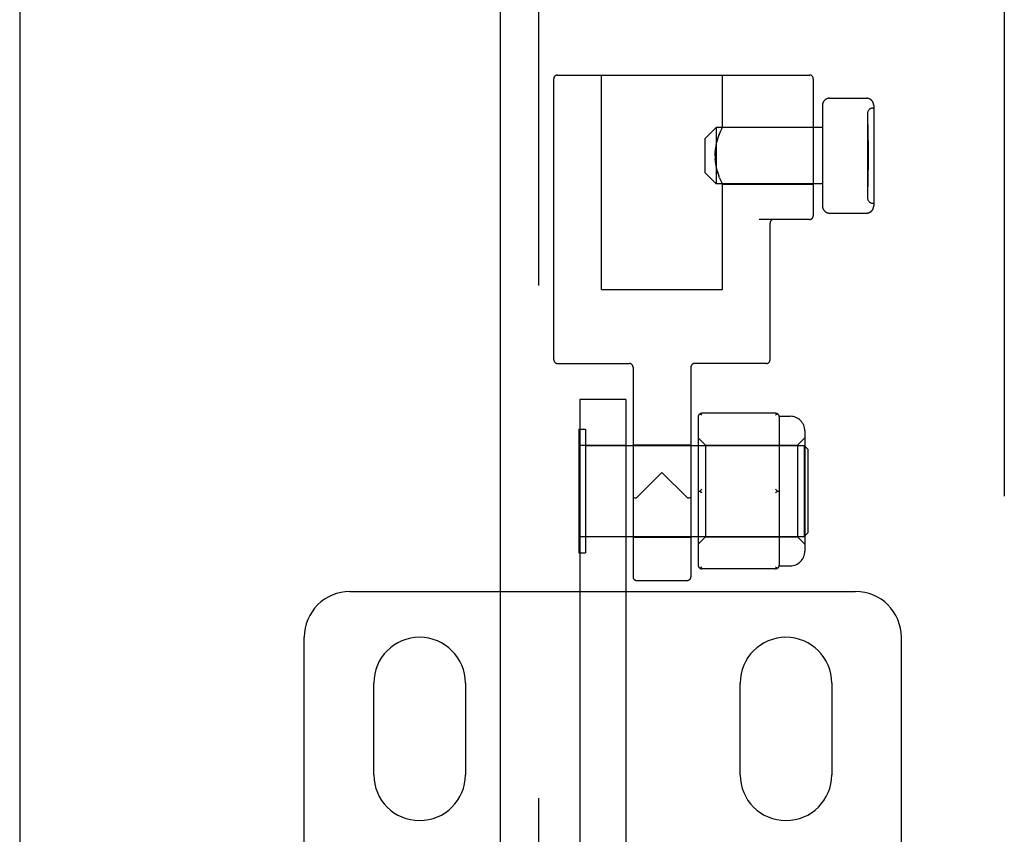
# Model space of a CAD drawing. Header units: inches. Extents: x 0 to 254, y 0 to 165.
# Tile 47 of 78: x 86.3 to 88.99, y 84.84 to 87.06. Entities that reach past the tile are written whole.
import ezdxf

# ---------------------------------------------------------------- set-up
doc = ezdxf.new("R2010")
doc.units = ezdxf.units.IN
doc.header["$LTSCALE"] = 13.988161
doc.header["$MEASUREMENT"] = 0
doc.linetypes.add('HIDDEN', pattern=[0.2, 0.1, -0.1])
for name, color, linetype in [('DEFAULT_2', 8, 'HIDDEN'), ('LEFT_DOOR_ASSEMBLY', 7, 'CONTINUOUS'), ('MASTER_DOOR_ASSEMBLY', 7, 'CONTINUOUS')]:
    doc.layers.add(name, color=color, linetype=linetype)

msp = doc.modelspace()

# ---------------------------------------------------------------- linework, layer by layer
at = {"layer": 'DEFAULT_2', "color": 8, "linetype": 'HIDDEN'}
for p, q in [((88.9891, 120.7285), (88.9891, 45.5185)), ((87.7596, 86.1305), (87.7596, 86.8975)), ((87.7696, 86.9075), (88.4576, 86.9075)), ((87.8896, 86.3225), (87.8896, 86.9075)), ((88.2196, 86.7655), (88.2196, 86.9075)), ((88.4676, 86.8975), (88.4676, 86.5235)), ((88.5126, 86.8443), (88.6126, 86.8443)), ((88.4926, 86.8243), (88.4926, 86.5508)), ((88.6306, 86.8175), (88.6326, 86.8175)), ((88.6326, 86.8243), (88.6326, 86.5508)), ((88.6156, 86.8025), (88.6156, 86.5725)), ((88.1726, 86.734), (88.2026, 86.764)), ((88.2026, 86.764), (88.2026, 86.611)), ((88.4926, 86.764), (88.2026, 86.764)), ((88.2168, 86.7595), (88.2153, 86.7561)), ((88.2189, 86.7641), (88.2168, 86.7594)), ((88.2189, 86.764), (88.2194, 86.7652)), ((88.2196, 86.7655), (88.2194, 86.7652)), ((88.2196, 86.7655), (88.4676, 86.7655)), ((88.6156, 86.7725), (88.6166, 86.7725)), ((88.6156, 86.771), (88.6166, 86.771)), ((88.6166, 86.7725), (88.6166, 86.6025)), ((88.1726, 86.641), (88.1726, 86.734)), ((88.2046, 86.7245), (88.2063, 86.731)), ((88.2063, 86.731), (88.2082, 86.7371)), ((88.6156, 86.7292), (88.6176, 86.7292)), ((88.6156, 86.7291), (88.6176, 86.7291)), ((88.6176, 86.7292), (88.6176, 86.6493)), ((88.2002, 86.6953), (88.2008, 86.703)), ((88.2008, 86.7029), (88.2018, 86.7104)), ((88.2017, 86.7104), (88.2031, 86.7177)), ((88.203, 86.7176), (88.2046, 86.7245)), ((88.6156, 86.7241), (88.6176, 86.7241)), ((88.6156, 86.7154), (88.6176, 86.7154)), ((88.2, 86.6875), (88.2002, 86.6953)), ((88.2, 86.6875), (88.2002, 86.6797)), ((88.2008, 86.6721), (88.2002, 86.6798)), ((88.2018, 86.6646), (88.2008, 86.6722)), ((88.6156, 86.6864), (88.6176, 86.6864)), ((88.6156, 86.6841), (88.6176, 86.6841)), ((88.6156, 86.6819), (88.6176, 86.6819)), ((88.2031, 86.6574), (88.2018, 86.6647)), ((88.2046, 86.6505), (88.203, 86.6574)), ((88.2063, 86.644), (88.2046, 86.6506)), ((88.6156, 86.6543), (88.6176, 86.6543)), ((88.6156, 86.6493), (88.6176, 86.6493)), ((88.1726, 86.641), (88.2026, 86.611)), ((88.2082, 86.638), (88.2063, 86.6441)), ((88.2119, 86.6274), (88.21, 86.6324)), ((88.2119, 86.6274), (88.2137, 86.6228)), ((88.2137, 86.6229), (88.2154, 86.6189)), ((88.2153, 86.619), (88.2168, 86.6155)), ((88.4926, 86.611), (88.2026, 86.611)), ((88.2168, 86.6156), (88.2189, 86.611)), ((88.2189, 86.611), (88.2194, 86.6099)), ((88.2194, 86.6099), (88.2196, 86.6095)), ((88.2196, 86.3225), (88.2196, 86.6095)), ((88.2196, 86.6095), (88.4676, 86.6095)), ((88.6156, 86.604), (88.6166, 86.604)), ((88.6156, 86.6025), (88.6166, 86.6025)), ((88.6306, 86.5575), (88.6326, 86.5575)), ((88.4576, 86.5135), (88.3201, 86.5135)), ((88.5126, 86.5308), (88.6126, 86.5308)), ((88.3496, 86.1305), (88.3496, 86.5035)), ((87.8896, 86.3225), (88.2196, 86.3225)), ((87.7696, 86.1205), (87.9656, 86.1205)), ((87.9756, 86.1105), (87.9756, 85.5385)), ((88.1336, 86.1105), (88.1336, 85.5385)), ((88.3396, 86.1205), (88.1436, 86.1205)), ((87.8306, 86.0225), (87.8306, 80.7725)), ((87.9556, 86.0225), (87.8306, 86.0225)), ((87.9556, 86.0225), (87.9556, 80.7725)), ((88.1536, 85.9747), (88.1536, 85.5704)), ((88.3646, 85.9847), (88.1636, 85.9847)), ((88.3744, 85.9765), (88.4046, 85.9765)), ((88.3746, 85.9747), (88.3746, 85.8972)), ((87.8276, 85.941), (87.8276, 85.604)), ((87.8276, 85.941), (87.8456, 85.941)), ((87.8456, 85.941), (87.8456, 85.604)), ((88.4446, 85.9365), (88.4446, 85.6085)), ((87.8306, 85.8975), (87.9556, 85.8975)), ((87.8456, 85.8965), (88.4426, 85.8965)), ((87.9756, 85.8985), (88.1336, 85.8985)), ((88.1536, 85.9175), (88.1736, 85.8975)), ((88.1736, 85.8975), (88.1736, 85.6475)), ((88.1736, 85.8975), (88.4246, 85.8975)), ((88.4246, 85.8975), (88.4446, 85.9175)), ((88.4246, 85.8975), (88.4246, 85.6475)), ((88.4426, 85.8965), (88.4426, 85.6485)), ((88.4526, 85.8865), (88.4426, 85.8965)), ((88.4526, 85.8865), (88.4526, 85.6585)), ((88.3746, 85.85), (88.3746, 85.695)), ((88.0546, 85.8235), (87.9856, 85.7545)), ((88.0546, 85.8235), (88.1236, 85.7545)), ((88.1536, 85.7725), (88.1586, 85.7725)), ((88.3696, 85.7725), (88.3746, 85.7725)), ((87.9756, 85.7545), (87.9758, 85.7543)), ((88.1236, 85.7545), (88.1239, 85.7542)), ((88.3744, 85.6626), (88.3746, 85.6479)), ((88.4526, 85.6585), (88.4426, 85.6485)), ((87.9556, 85.6475), (87.8306, 85.6475)), ((87.8456, 85.6485), (88.4426, 85.6485)), ((87.9756, 85.6465), (88.1336, 85.6465)), ((88.1536, 85.6275), (88.1736, 85.6475)), ((88.1736, 85.6475), (88.4246, 85.6475)), ((88.3746, 85.6479), (88.3746, 85.5704)), ((88.4246, 85.6475), (88.4446, 85.6275)), ((87.8276, 85.604), (87.8456, 85.604)), ((88.3646, 85.5604), (88.1636, 85.5604)), ((88.3744, 85.5685), (88.4046, 85.5685)), ((87.9856, 85.5285), (88.1236, 85.5285)), ((87.2031, 85.4985), (88.5831, 85.4985)), ((87.0781, 84.5247), (87.0781, 85.3735)), ((88.7081, 84.5247), (88.7081, 85.3735)), ((87.2681, 84.9985), (87.2681, 85.2485)), ((87.5181, 85.2485), (87.5181, 84.9985)), ((88.2681, 84.9985), (88.2681, 85.2485)), ((88.5181, 85.2485), (88.5181, 84.9985))]:
    msp.add_line(p, q, dxfattribs=at)
for points in [[(88.2153, 86.7561), (88.2137, 86.7522), (88.2119, 86.7477), (88.21, 86.7426)], [(88.2081, 86.737), (88.21, 86.7426), (88.2119, 86.7477)], [(88.2063, 86.644), (88.2082, 86.638), (88.21, 86.6325)], [(88.1619, 85.9811), (88.161, 85.9817), (88.1602, 85.9823), (88.1594, 85.9829), (88.1586, 85.9834)], [(88.1619, 85.9811), (88.1627, 85.9804), (88.1636, 85.9797)], [(88.3696, 85.9834), (88.3688, 85.9829), (88.3679, 85.9823), (88.3671, 85.9817), (88.3663, 85.9811), (88.3654, 85.9804), (88.3646, 85.9797)], [(88.3746, 85.8972), (88.3744, 85.8824), (88.3744, 85.8745), (88.3744, 85.8664), (88.3745, 85.8583), (88.3746, 85.85)], [(88.1636, 85.7775), (88.1627, 85.7768), (88.1619, 85.776), (88.161, 85.7752), (88.1602, 85.7743), (88.1594, 85.7734), (88.1586, 85.7725)], [(88.1586, 85.7725), (88.1594, 85.7716), (88.1602, 85.7708), (88.161, 85.7699), (88.1619, 85.7691), (88.1627, 85.7683), (88.1636, 85.7675)], [(88.3646, 85.7775), (88.3654, 85.7768), (88.3663, 85.776), (88.3671, 85.7752), (88.3679, 85.7743), (88.3688, 85.7734), (88.3696, 85.7725)], [(88.3696, 85.7725), (88.3688, 85.7716), (88.3679, 85.7708), (88.3671, 85.7699), (88.3663, 85.7691), (88.3654, 85.7683), (88.3646, 85.7675)], [(87.9831, 85.7533), (87.9811, 85.7534), (87.9792, 85.7536), (87.9777, 85.7538), (87.9765, 85.754), (87.9758, 85.7543)], [(87.9856, 85.7545), (87.9852, 85.7542), (87.9848, 85.7539), (87.9844, 85.7536), (87.984, 85.7535), (87.9836, 85.7534), (87.9831, 85.7533)], [(88.126, 85.7533), (88.1256, 85.7534), (88.1252, 85.7535), (88.1247, 85.7536), (88.1243, 85.7539), (88.1239, 85.7542)], [(88.1336, 85.7545), (88.1333, 85.7543), (88.1326, 85.754), (88.1315, 85.7538), (88.1299, 85.7536), (88.1281, 85.7534), (88.126, 85.7533)], [(88.3746, 85.695), (88.3745, 85.6868), (88.3744, 85.6786), (88.3744, 85.6705), (88.3744, 85.6626)], [(88.1636, 85.5654), (88.1627, 85.5646), (88.1619, 85.564), (88.161, 85.5633), (88.1602, 85.5627), (88.1594, 85.5622), (88.1586, 85.5617)], [(88.3646, 85.5654), (88.3654, 85.5646), (88.3663, 85.564)], [(88.3696, 85.5617), (88.3688, 85.5622), (88.3679, 85.5627), (88.3671, 85.5633), (88.3663, 85.564)]]:
    msp.add_lwpolyline(points, dxfattribs=at)
for centre, radius, start, end in [((87.7696, 86.8975), 0.01, 90, 180), ((88.4576, 86.8975), 0.01, 0, 90), ((88.5126, 86.8243), 0.02, 89.9997, 180), ((88.6126, 86.8243), 0.02, 0, 90.0003), ((88.6306, 86.8025), 0.015, 90, 180), ((88.6306, 86.5725), 0.015, 180, 270), ((88.5126, 86.5508), 0.02, 180, 270.0005), ((88.6126, 86.5508), 0.02, 269.9997, 360), ((88.3596, 86.5035), 0.01, 90, 180), ((88.4576, 86.5235), 0.01, 270, 360), ((87.7696, 86.1305), 0.01, 180, 270), ((87.9656, 86.1105), 0.01, 0.0293, 89.9842), ((88.1436, 86.1105), 0.01, 90.0158, 179.9707), ((88.3396, 86.1305), 0.01, 270, 360), ((88.1636, 85.9747), 0.01, 90, 180), ((88.3646, 85.9747), 0.01, 0, 90), ((88.4046, 85.9365), 0.04, 0, 90), ((88.4046, 85.6085), 0.04, 270, 360), ((88.1636, 85.5704), 0.01, 180, 270), ((88.3646, 85.5704), 0.01, 270, 360), ((87.9856, 85.5385), 0.01, 180, 270), ((88.1236, 85.5385), 0.01, 270, 360), ((87.2031, 85.3735), 0.125, 90, 180), ((88.5831, 85.3735), 0.125, 0, 90), ((87.3931, 85.2485), 0.125, 0, 180), ((88.3931, 85.2485), 0.125, 0, 180), ((87.3931, 84.9985), 0.125, 180, 360), ((88.3931, 84.9985), 0.125, 180, 360)]:
    msp.add_arc(centre, radius, start, end, dxfattribs=at)
at = {"layer": 'LEFT_DOOR_ASSEMBLY', "color": 3, "linetype": 'Continuous'}
msp.add_line((86.3016, 121.3895), (86.3016, 44.8575), dxfattribs=at)
at = {"layer": 'MASTER_DOOR_ASSEMBLY', "color": 8, "linetype": 'HIDDEN'}
msp.add_line((87.7181, 72.3452), (87.7181, 93.9019), dxfattribs=at)
at = {"layer": 'MASTER_DOOR_ASSEMBLY', "color": 3, "linetype": 'Continuous'}
msp.add_line((87.6141, 72.5002), (87.6141, 93.7469), dxfattribs=at)

doc.saveas('drawing.dxf')
